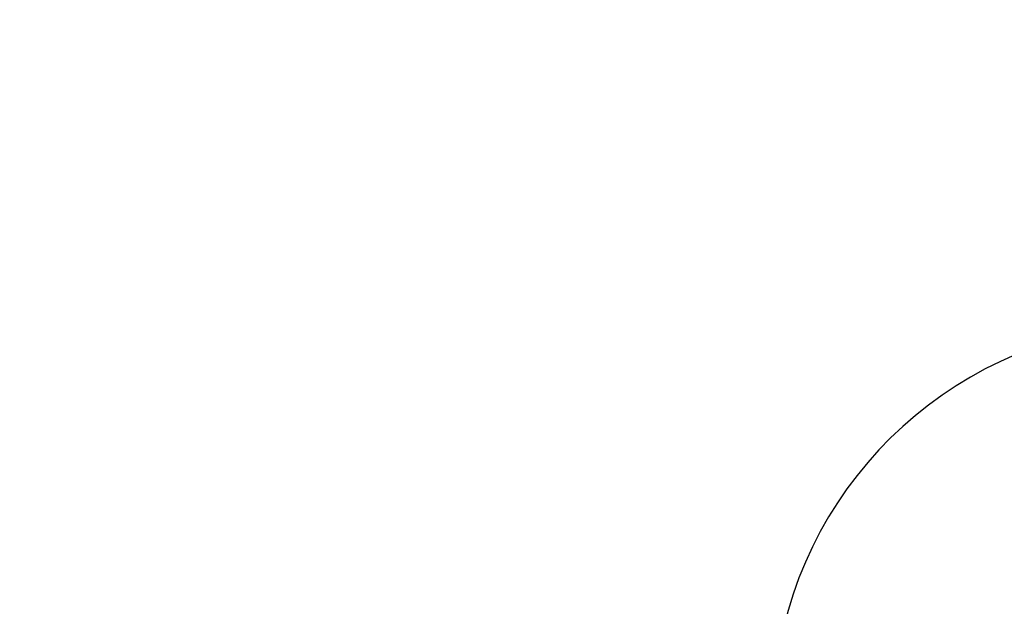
# Model space of a CAD drawing. Header units: millimetres. Extents: x 7426 to 8300, y 123 to 421.
# Tile 142 of 197: x 8131 to 8162, y 223 to 242. Entities that reach past the tile are written whole.
import ezdxf

# ---------------------------------------------------------------- set-up
doc = ezdxf.new("R2010")
doc.units = ezdxf.units.MM
doc.layers.add('尺寸标注', color=7, linetype='Continuous')
doc.layers.add('运动范围', color=7, linetype='Continuous')
doc.styles.add('微软雅黑', font='msyh.ttc')
doc.dimstyles.new('尺寸标注_1_20比例', dxfattribs={"dimtxt": 1.5, "dimasz": 1.25, "dimexe": 0.5, "dimexo": 0.4, "dimgap": 0.5, "dimtad": 1, "dimdec": 1, "dimlfac": 20, "dimdsep": 46, "dimtxsty": '微软雅黑', "dimcen": 0.09, "dimadec": 0, "dimazin": 0, "dimtp": 0.01, "dimtm": 0.01, "dimtfac": 1, "dimtdec": 1, "dimtofl": 0, "dimtmove": 0, "dimatfit": 3, "dimfxl": 1, "dimtolj": 1, "dimarcsym": 0})

# ---------------------------------------------------------------- blocks, each defined once
blk = doc.blocks.new('*D1270')
at = {"layer": 'Defpoints', "color": 0}
for p in [(8171.799, 231.321), (8226.044, 230.384), (8100.914, 219.955), (8166.896, 219.955), (8234.12, 219.955)]:
    blk.add_point(p, dxfattribs=at)
at = {"layer": '尺寸标注', "color": 0, "lineweight": -2}
blk.add_arc((8166.896, 219.955), 12.378, 15.7884, 174.2116, dxfattribs=at)
at = {"layer": '尺寸标注', "color": 0}
for points in [[(8178.605, 223.276), (8179.011, 223.369), (8179.087, 222.104)], [(8154.373, 221.214), (8154.789, 221.192), (8154.518, 219.955)]]:
    blk.add_solid(points, dxfattribs=at)
at = {"layer": '尺寸标注', "color": 0, "insert": (8165.706, 233.56), "char_height": 1.5, "attachment_point": 5, "rotation": 5, "style": '微软雅黑'}
blk.add_mtext('\\A1;-\\A1;170%%d', dxfattribs=at)

msp = doc.modelspace()

# ---------------------------------------------------------------- linework, layer by layer
at = {"layer": '运动范围'}
msp.add_arc((8166.8965, 219.9546), 60.06, 10, 350, dxfattribs=at)

# ---------------------------------------------------------------- dimensions: what is measured, and where the dimension line sits
at = {"layer": '尺寸标注'}
dim = msp.add_angular_dim_2l(base=(8171.7993, 231.3206), line1=((8100.9141, 219.9546), (8234.12, 219.9546)), line2=((8166.8965, 219.9546), (8226.044, 230.3839)), text='\\A1;-<>', dimstyle='尺寸标注_1_20比例', override={"dimtxsty": '微软雅黑'}, dxfattribs=at)
dim.commit()
dim.dimension.update_dxf_attribs({"geometry": '*D1270', "text_midpoint": (8165.7062, 233.56)})

doc.saveas('drawing.dxf')
